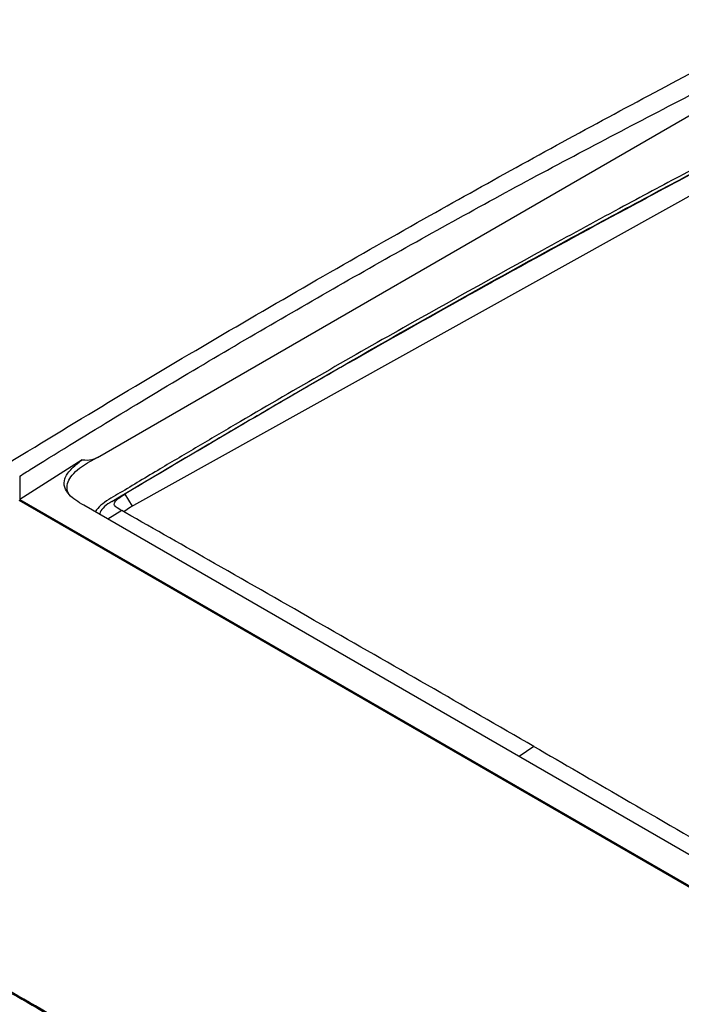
# Model space of a CAD drawing. Header units: millimetres. Extents: x -0.387 to 0.594, y -0.166 to 0.447.
# Tile 87 of 109: x 0.414 to 0.474, y 0.006 to 0.096. Entities that reach past the tile are written whole.
import ezdxf

# ---------------------------------------------------------------- set-up
doc = ezdxf.new("R2010")
doc.units = ezdxf.units.MM
doc.layers.add('FORMAT', color=7, linetype='Continuous')

msp = doc.modelspace()

# ---------------------------------------------------------------- linework, layer by layer
at = {"layer": 'FORMAT', "color": 7, "linetype": 'Continuous', "lineweight": 25}
for p, q in [((0.420998, 0.055972), (0.476071, 0.087765)), ((0.478251, 0.081589), (0.424024, 0.051434)), ((0.420998, 0.055972), (0.420898, 0.055914)), ((0.419612, 0.055757), (0.413903, 0.052118)), ((0.4139, 0.054257), (0.413903, 0.052118)), ((0.423525, 0.052617), (0.424182, 0.051522)), ((0.413823, 0.052067), (0.495601, 0.00486)), ((0.413903, 0.052118), (0.495685, 0.004908)), ((0.495292, 0.007988), (0.41975, 0.051596)), ((0.424024, 0.051434), (0.423416, 0.051)), ((0.423243, 0.051105), (0.421952, 0.050325)), ((0.423243, 0.051105), (0.423247, 0.051107)), ((0.423543, 0.050932), (0.423247, 0.051108)), ((0.460895, 0.029556), (0.459561, 0.028615))]:
    msp.add_line(p, q, dxfattribs=at)
for points, knots in [([(0.4115878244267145, 0.0546705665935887), (0.4148598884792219, 0.0566687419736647), (0.4214044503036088, 0.0606653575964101), (0.4344965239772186, 0.068446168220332), (0.4499372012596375, 0.0773306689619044), (0.4677155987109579, 0.0871572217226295), (0.4789390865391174, 0.0930414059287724), (0.4845519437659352, 0.0959840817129)], [0, 0, 0, 0, 0.1343739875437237, 0.2687657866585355, 0.537670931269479, 0.7687896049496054, 1, 1, 1, 1]), ([(0.4139004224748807, 0.0542572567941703), (0.4143244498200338, 0.0545213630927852), (0.4197436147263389, 0.0578967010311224), (0.4302056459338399, 0.0642547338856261), (0.445381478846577, 0.0730612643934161), (0.4606711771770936, 0.0815462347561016), (0.4709610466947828, 0.086896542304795), (0.4761068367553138, 0.0895721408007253)], [0, 0, 0, 0, 0.0207649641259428, 0.2653809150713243, 0.5100716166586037, 0.754995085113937, 1, 1, 1, 1]), ([(0.4776914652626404, 0.0834983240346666), (0.4766481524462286, 0.0829481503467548), (0.4746574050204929, 0.081898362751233), (0.4716667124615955, 0.0803054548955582), (0.4673619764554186, 0.0779977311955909), (0.4597794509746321, 0.0738791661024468), (0.4480685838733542, 0.0673604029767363), (0.4375786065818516, 0.0613191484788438), (0.4301710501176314, 0.0569604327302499), (0.4272655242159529, 0.0552340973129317), (0.424885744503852, 0.0538190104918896), (0.4231352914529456, 0.0527525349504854), (0.4216569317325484, 0.0519130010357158), (0.420969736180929, 0.0512942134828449), (0.4208568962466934, 0.0510412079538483), (0.4208271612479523, 0.0509745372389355)], [0, 0, 0, 0, 0.0545915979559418, 0.1041663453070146, 0.1564019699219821, 0.2797083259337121, 0.5006079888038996, 0.7684918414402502, 0.8279789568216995, 0.8876777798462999, 0.9205180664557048, 0.9520160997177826, 0.9802382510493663, 0.9947924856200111, 1, 1, 1, 1]), ([(0.4223093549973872, 0.0519497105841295), (0.4316126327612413, 0.0574503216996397), (0.4461267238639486, 0.0660318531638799), (0.4629333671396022, 0.075297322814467), (0.4714441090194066, 0.0798754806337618), (0.4751905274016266, 0.0818633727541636), (0.4768392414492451, 0.0827343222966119), (0.4776323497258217, 0.0831512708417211), (0.4779812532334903, 0.0833353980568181), (0.4781347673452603, 0.0834164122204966)], [0, 0, 0, 0, 0.4998351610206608, 0.7797953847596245, 0.9030815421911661, 0.9573511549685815, 0.9812338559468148, 0.9917430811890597, 1, 1, 1, 1]), ([(0.4782064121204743, 0.0833987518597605), (0.4773094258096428, 0.0829235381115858), (0.4745786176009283, 0.0814767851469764), (0.4681795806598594, 0.07807188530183), (0.4608407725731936, 0.0740752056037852), (0.4516655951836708, 0.0689793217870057), (0.4443243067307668, 0.0648187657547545), (0.4369829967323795, 0.0605760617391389), (0.4317020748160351, 0.057483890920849), (0.4272162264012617, 0.0548273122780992), (0.4245657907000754, 0.0532401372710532), (0.4235254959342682, 0.0526171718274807)], [0, 0, 0, 0, 0.0492403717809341, 0.1499086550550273, 0.3512484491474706, 0.4519167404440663, 0.6532565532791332, 0.7539248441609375, 0.8545931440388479, 0.9429278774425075, 1, 1, 1, 1]), ([(0.4185950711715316, 0.0523766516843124), (0.4185796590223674, 0.0523917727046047), (0.4183786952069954, 0.052588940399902), (0.4181918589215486, 0.0530450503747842), (0.4182588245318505, 0.053733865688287), (0.4186927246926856, 0.0543935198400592), (0.4195335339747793, 0.0551675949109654), (0.4203606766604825, 0.0556210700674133), (0.4208977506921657, 0.0559155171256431)], [0, 0, 0, 0, 0.0138650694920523, 0.1807909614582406, 0.3421818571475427, 0.4947603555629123, 0.6719416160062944, 1, 1, 1, 1]), ([(0.4196124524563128, 0.0557569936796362), (0.4199173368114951, 0.0557284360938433), (0.4203550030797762, 0.0556874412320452), (0.4207698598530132, 0.0558692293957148), (0.4208957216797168, 0.0559243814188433)], [0, 0, 0, 0, 0.6966137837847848, 1, 1, 1, 1]), ([(0.4197504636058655, 0.0515960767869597), (0.4192555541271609, 0.0519003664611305), (0.418474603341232, 0.0523805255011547), (0.4179370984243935, 0.053254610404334), (0.4179569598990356, 0.0540640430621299), (0.41855755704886, 0.0549295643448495), (0.4192382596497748, 0.0554634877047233), (0.4196124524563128, 0.0557569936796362)], [0, 0, 0, 0, 0.2698636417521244, 0.4258358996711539, 0.5827319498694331, 0.7706212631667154, 1, 1, 1, 1]), ([(0.423246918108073, 0.0511072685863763), (0.4230453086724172, 0.0512159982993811), (0.4227387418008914, 0.0513813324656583), (0.4225411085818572, 0.0515774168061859), (0.4225286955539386, 0.0517692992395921), (0.4226591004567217, 0.0519836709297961), (0.4229680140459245, 0.0522764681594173), (0.4233048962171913, 0.0524823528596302), (0.423525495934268, 0.0526171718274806)], [0, 0, 0, 0, 0.2492005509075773, 0.3789338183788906, 0.499185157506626, 0.617259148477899, 0.7493707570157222, 1, 1, 1, 1]), ([(0.4223093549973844, 0.0519497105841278), (0.4220805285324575, 0.051792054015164), (0.4216226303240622, 0.0514765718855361), (0.4212491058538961, 0.0510502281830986), (0.4212293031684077, 0.0508165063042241), (0.4212233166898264, 0.0507458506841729)], [0, 0, 0, 0, 0.410706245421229, 0.8218527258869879, 1, 1, 1, 1]), ([(0.4608946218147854, 0.029556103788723), (0.4576520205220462, 0.0314213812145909), (0.4511668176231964, 0.0351519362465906), (0.4414390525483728, 0.0407289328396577), (0.4322312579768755, 0.0459911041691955), (0.4262661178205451, 0.0493845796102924), (0.4235434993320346, 0.0509334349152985)], [0, 0, 0, 0, 0.2604396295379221, 0.5208792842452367, 0.7813189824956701, 1, 1, 1, 1]), ([(0.4608946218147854, 0.0295561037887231), (0.4636165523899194, 0.0279794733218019), (0.4696147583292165, 0.0245051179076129), (0.4788892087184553, 0.019117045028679), (0.4886176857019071, 0.0134484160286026), (0.4950698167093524, 0.0096702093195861), (0.498245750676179, 0.0078104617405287)], [0, 0, 0, 0, 0.2186203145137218, 0.4817645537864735, 0.7449088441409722, 1, 1, 1, 1]), ([(0.3808975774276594, 0.0259058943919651), (0.3822814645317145, 0.0250759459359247), (0.3850524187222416, 0.023414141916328), (0.3895528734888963, 0.0207412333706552), (0.3943143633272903, 0.0179319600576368), (0.3994436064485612, 0.0149260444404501), (0.4049360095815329, 0.0117274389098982), (0.4112466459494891, 0.0080742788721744), (0.4170829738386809, 0.0047165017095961), (0.4223171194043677, 0.001719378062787), (0.4263449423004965, -0.0005800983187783), (0.4304689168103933, -0.0029276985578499), (0.434678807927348, -0.005317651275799), (0.4389706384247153, -0.0077475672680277), (0.4436212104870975, -0.0103744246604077), (0.446875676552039, -0.0122064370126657), (0.4486538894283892, -0.0132074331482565)], [0, 0, 0, 0, 0.08123066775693, 0.1626479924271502, 0.2446651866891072, 0.3268981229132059, 0.4134742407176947, 0.5003212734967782, 0.6074229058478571, 0.6612073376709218, 0.7153780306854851, 0.7696127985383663, 0.8242335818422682, 0.8790413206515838, 0.933909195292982, 0.9999999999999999, 0.9999999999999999, 0.9999999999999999, 0.9999999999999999]), ([(0.449015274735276, -0.0133206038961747), (0.445733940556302, -0.0114713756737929), (0.4392144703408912, -0.0077972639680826), (0.4297834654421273, -0.0024441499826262), (0.4207234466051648, 0.0027289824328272), (0.4120955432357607, 0.007690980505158), (0.4039618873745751, 0.0124051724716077), (0.3963940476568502, 0.0168307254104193), (0.3893257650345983, 0.0210019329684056), (0.3851129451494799, 0.0235230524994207), (0.3829923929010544, 0.0247920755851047)], [0, 0, 0, 0, 0.1258921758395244, 0.2501270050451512, 0.3757500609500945, 0.5007169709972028, 0.6251788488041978, 0.7502958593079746, 0.8743096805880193, 1, 1, 1, 1]), ([(0.4468733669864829, -0.0568047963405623), (0.4490907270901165, -0.0547399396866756), (0.4535747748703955, -0.0505642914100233), (0.460378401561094, -0.0444476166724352), (0.4672710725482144, -0.03841406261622), (0.4742053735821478, -0.0325226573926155), (0.4811714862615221, -0.0267769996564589), (0.4881643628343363, -0.0211806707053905), (0.4951829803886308, -0.0157339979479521), (0.5022311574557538, -0.0104363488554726), (0.5109020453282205, -0.0041313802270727), (0.5212087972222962, 0.0030421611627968), (0.5331750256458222, 0.0108821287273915), (0.5451910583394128, 0.0183074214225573), (0.5532206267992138, 0.0228624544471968), (0.5572377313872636, 0.025141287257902)], [0, 0, 0, 0, 0.0622011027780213, 0.1257859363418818, 0.1893965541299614, 0.2530847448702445, 0.3167987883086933, 0.3803835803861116, 0.4439938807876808, 0.507681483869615, 0.5713950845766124, 0.6782397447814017, 0.7852056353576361, 0.8925407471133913, 0.9999999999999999, 0.9999999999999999, 0.9999999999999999, 0.9999999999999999]), ([(0.5578313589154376, 0.0198164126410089), (0.5555341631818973, 0.0185208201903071), (0.5508576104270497, 0.0158832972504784), (0.5438035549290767, 0.0116956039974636), (0.536669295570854, 0.0073016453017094), (0.5295389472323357, 0.002735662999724), (0.5224213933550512, -0.001992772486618), (0.5153215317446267, -0.0068811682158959), (0.5082403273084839, -0.0119283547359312), (0.501174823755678, -0.0171367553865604), (0.4927621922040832, -0.0235453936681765), (0.4830243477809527, -0.0312730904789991), (0.4719910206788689, -0.0404754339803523), (0.4610202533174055, -0.0500369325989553), (0.4537855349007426, -0.0567206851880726), (0.4501662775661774, -0.0600643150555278)], [0, 0, 0, 0, 0.0629734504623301, 0.1281992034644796, 0.1934519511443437, 0.2587859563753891, 0.3241471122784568, 0.3893728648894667, 0.454625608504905, 0.5199596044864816, 0.585320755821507, 0.6887198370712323, 0.7922265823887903, 0.8960587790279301, 1, 1, 1, 1])]:
    msp.add_open_spline(points, degree=3, knots=knots, dxfattribs=at)

doc.saveas('drawing.dxf')
